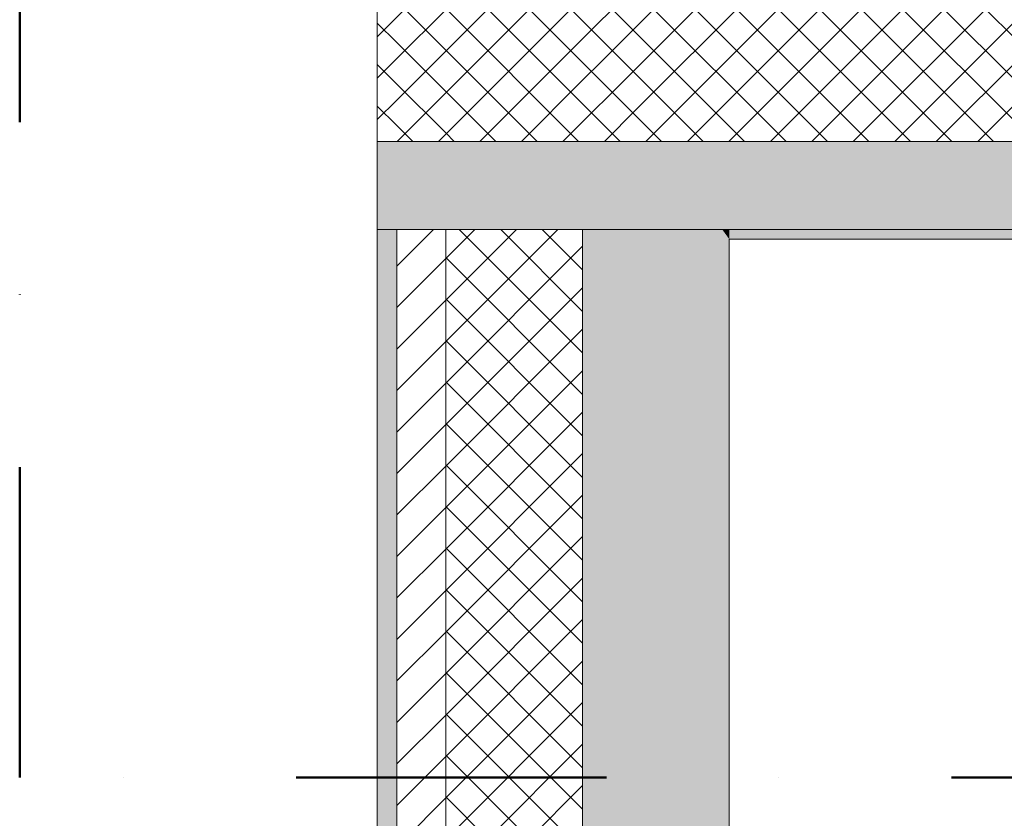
# Model space of a CAD drawing. Header units: millimetres. Extents: x -30280 to 22128, y -17757 to 4746.
# Tile 16 of 171: x -28417 to -27410, y -2291 to -1475. Entities that reach past the tile are written whole.
import ezdxf

# ---------------------------------------------------------------- set-up
doc = ezdxf.new("R2010")
doc.units = ezdxf.units.MM
doc.header["$MEASUREMENT"] = 0
doc.linetypes.add('Punto & Rayas', pattern=[670.277762, 317.5, -176.388889, 0, -176.388874])
for name, color, linetype, lineweight, true_color in [('01_2D_Ambit_Pluma_Nº__242', 7, 'Continuous', 50, 0xfb0013), ('12_FAÇ_Façana_Pluma_Nº__102', 7, 'Continuous', 5, 0xcccccc), ('12_FAÇ_Façana_Pluma_Nº__174', 7, 'Continuous', 13, 0xe4ad2c), ('12_FAÇ_Façana_Pluma_Nº__176', 7, 'Continuous', 15, 0x93a0c6)]:
    doc.layers.add(name, color=color, linetype=linetype, lineweight=lineweight, true_color=true_color)
doc.layers.add('12_FAÇ_Façana', color=7, linetype='Continuous')
doc.layers.add('12_FAÇ_Façana_Pluma_Nº__2', color=8, linetype='Continuous', lineweight=5)
doc.layers.add('12_FAÇ_Façana_Pluma_Nº__7', color=7, linetype='Continuous', lineweight=5)
pattern_1 = [(45, (0, 0), (-21.213203, 21.213203), []), (135, (0, 0), (21.213203, 21.213203), [])]

# ---------------------------------------------------------------- blocks, each defined once
blk = doc.blocks.new('Muro_4_1', base_point=(-28050.8, -1194))
at = {"layer": '12_FAÇ_Façana_Pluma_Nº__102', "linetype": 'Continuous', "lineweight": 0, "true_color": 0xe5e5e5}
for points in [[(-28050.8, -1599), (-28050.8, -1689), (-28030.8, -1689), (-28030.8, -1599)], [(-28030.8, -1599), (-28030.8, -1689), (-27980.8, -1689), (-27980.8, -1599)], [(-27980.8, -1599), (-27980.8, -1689), (-27840.8, -1689), (-27840.8, -1599)], [(-27840.8, -1599), (-27840.8, -1689), (-27698, -1689), (-27762.1, -1599)], [(-27698, -1689), (-25366.4, -1689), (-25366.4, -1599), (-27762.1, -1599)], [(-27690.8, -1699), (-25366.4, -1699), (-25366.4, -1689), (-27690.8, -1689)]]:
    blk.add_hatch(color=254, dxfattribs=at).paths.add_polyline_path(points)
at = {"layer": '12_FAÇ_Façana_Pluma_Nº__174', "linetype": 'Continuous', "lineweight": 13, "true_color": 0xe4ad2c}
h = blk.add_hatch(dxfattribs=at)
h.set_pattern_fill('SATE_Aislamiento_0001', color=42, style=0, pattern_type=2)
h.set_pattern_definition(pattern_1)
h.paths.add_polyline_path([(-28050.8, -1419), (-28050.8, -1599), (-28030.8, -1599), (-28030.8, -1419)])
h = blk.add_hatch(dxfattribs=at)
h.set_pattern_fill('SATE_Aislamiento_0001', color=42, style=0, pattern_type=2)
h.set_pattern_definition(pattern_1)
h.paths.add_polyline_path([(-28030.8, -1419), (-28030.8, -1599), (-27980.8, -1599), (-27980.8, -1419)])
h = blk.add_hatch(dxfattribs=at)
h.set_pattern_fill('SATE_Aislamiento_0001', color=42, style=0, pattern_type=2)
h.set_pattern_definition(pattern_1)
h.paths.add_polyline_path([(-27980.8, -1419), (-27980.8, -1599), (-27840.8, -1599), (-27840.8, -1488.6), (-27890.5, -1419)])
h = blk.add_hatch(dxfattribs=at)
h.set_pattern_fill('SATE_Aislamiento_0001', color=42, style=0, pattern_type=2)
h.set_pattern_definition(pattern_1)
h.paths.add_polyline_path([(-27762.1, -1599), (-25366.4, -1599), (-25366.4, -1419), (-27890.5, -1419)])
h = blk.add_hatch(dxfattribs=at)
h.set_pattern_fill('SATE_Aislamiento_0001', color=42, style=0, pattern_type=2)
h.set_pattern_definition(pattern_1)
h.paths.add_polyline_path([(-27762.1, -1599), (-27840.8, -1488.6), (-27840.8, -1599)])
at = {"layer": '12_FAÇ_Façana_Pluma_Nº__7', "color": 7, "linetype": 'Continuous', "lineweight": 5}
for p, q in [((-28030.8, -1599), (-28050.8, -1599)), ((-27980.8, -1599), (-28030.8, -1599)), ((-27840.8, -1599), (-27980.8, -1599)), ((-27762.1, -1599), (-27840.8, -1599)), ((-27762.1, -1599), (-25366.4, -1599)), ((-28030.8, -1689), (-28050.8, -1689)), ((-27980.8, -1689), (-28030.8, -1689)), ((-27840.8, -1689), (-27980.8, -1689)), ((-27698, -1689), (-27840.8, -1689)), ((-27698, -1689), (-25366.4, -1689))]:
    blk.add_line(p, q, dxfattribs=at)
at = {"layer": '12_FAÇ_Façana_Pluma_Nº__7', "color": 7, "linetype": 'Continuous', "lineweight": 5, "flags": 128}
for points in [[(-28050.8, -1419), (-28050.8, -1599)], [(-28050.8, -1599), (-28050.8, -1689)], [(-27690.8, -1699), (-25366.4, -1699)]]:
    blk.add_lwpolyline(points, dxfattribs=at)
blk = doc.blocks.new('Muro_36_1', base_point=(-28050.8, -9965))
at = {"layer": '12_FAÇ_Façana_Pluma_Nº__102', "linetype": 'Continuous', "lineweight": 0, "true_color": 0xe5e5e5}
for points in [[(-27840.8, -1699), (-27690.8, -1699), (-27698, -1689), (-27840.8, -1689)], [(-27698, -1689), (-27690.8, -1699), (-27690.8, -1689)], [(-27690.8, -1699), (-27840.8, -1699), (-27840.8, -6834), (-27817.9, -6834), (-27817.9, -7234), (-27840.8, -7234), (-27840.8, -9965), (-27690.8, -9965)]]:
    blk.add_hatch(color=254, dxfattribs=at).paths.add_polyline_path(points)
at = {"layer": '12_FAÇ_Façana_Pluma_Nº__174', "linetype": 'Continuous', "lineweight": 13, "true_color": 0xe4ad2c}
h = blk.add_hatch(dxfattribs=at)
h.set_pattern_fill('SATE_Aislamiento_0001', color=42, style=0, pattern_type=2)
h.set_pattern_definition(pattern_1)
h.paths.add_polyline_path([(-27840.8, -1689), (-27980.8, -1689), (-27980.8, -6834), (-27840.8, -6834)])
at = {"layer": '12_FAÇ_Façana_Pluma_Nº__176', "linetype": 'Continuous', "lineweight": 0, "true_color": 0x495063}
blk.add_hatch(color=251, dxfattribs=at).paths.add_polyline_path([(-28030.8, -1689), (-28050.8, -1689), (-28050.8, -6834), (-28030.8, -6834)])
at = {"layer": '12_FAÇ_Façana_Pluma_Nº__2', "linetype": 'Continuous', "lineweight": 5}
h = blk.add_hatch(dxfattribs=at)
h.set_pattern_fill('Ceramic_0001', color=8, style=0, pattern_type=2)
h.set_pattern_definition([(45, (0, 0), (-21.213203, 21.213203), [])])
h.paths.add_polyline_path([(-27980.8, -1689), (-28030.8, -1689), (-28030.8, -6834), (-27980.8, -6834)])
at = {"layer": '12_FAÇ_Façana_Pluma_Nº__7', "color": 7, "linetype": 'Continuous', "lineweight": 5}
for p, q in [((-28030.8, -1689), (-28050.8, -1689)), ((-28030.8, -1689), (-28030.8, -6834)), ((-27980.8, -1689), (-28030.8, -1689)), ((-27980.8, -1689), (-27980.8, -6834)), ((-27840.8, -1689), (-27980.8, -1689)), ((-27840.8, -1689), (-27840.8, -1699)), ((-27698, -1689), (-27840.8, -1689)), ((-27840.8, -1699), (-27840.8, -6834))]:
    blk.add_line(p, q, dxfattribs=at)
at = {"layer": '12_FAÇ_Façana_Pluma_Nº__7', "color": 7, "linetype": 'Continuous', "lineweight": 5, "flags": 128}
for points in [[(-28050.8, -1689), (-28050.8, -6834)], [(-27690.8, -9965), (-27690.8, -1699)]]:
    blk.add_lwpolyline(points, dxfattribs=at)

msp = doc.modelspace()

# ---------------------------------------------------------------- linework, layer by layer
at = {"layer": '01_2D_Ambit_Pluma_Nº__242', "color": 1, "linetype": 'Punto & Rayas', "lineweight": 50, "true_color": 0xfb0013, "flags": 128}
msp.add_lwpolyline([(-28416.6, -2249.6), (-28416.6, 4745.9), (7590.1, 4745.9), (7590.1, -1864.5), (6642.9, -1864.5), (6642.9, -11392.7), (6642.9, -17756.6), (-18985.9, -17756.6), (-18985.9, -11834.9), (-2447.9, -11834.9), (-2447.9, -2249.6)], close=True, dxfattribs=at)

# ---------------------------------------------------------------- block references
at = {"layer": '12_FAÇ_Façana', "color": 7, "lineweight": 20}
for name, p in [('Muro_4_1', (-28050.8, -1194)), ('Muro_36_1', (-28050.8, -9965))]:
    msp.add_blockref(name, p, dxfattribs=at)

doc.saveas('drawing.dxf')
